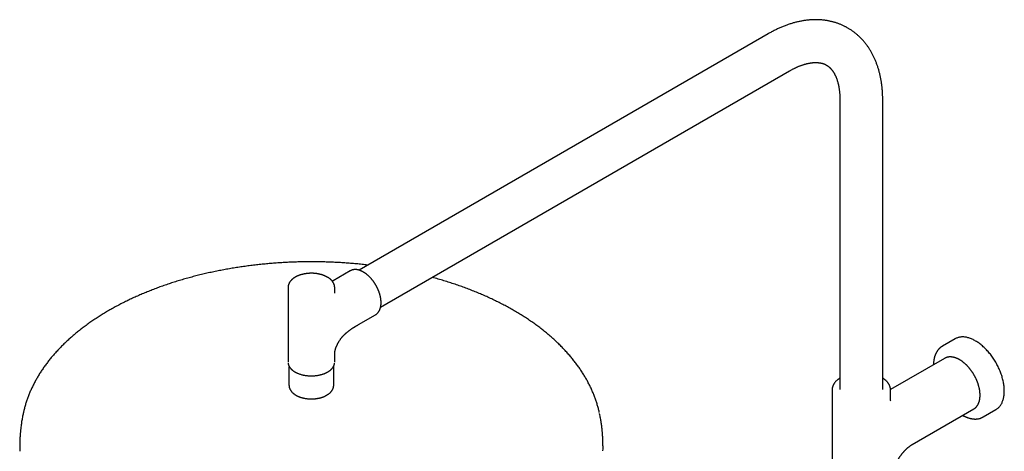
# Model space of a CAD drawing. Header units: millimetres. Extents: x 8 to 1761, y 12 to 2692.
# Tile 13 of 27: x 1163 to 1670, y 1074 to 1295. Entities that reach past the tile are written whole.
import ezdxf

# ---------------------------------------------------------------- set-up
doc = ezdxf.new("R2010")
doc.units = ezdxf.units.MM

msp = doc.modelspace()

# ---------------------------------------------------------------- linework, layer by layer
at = {"color": 7, "linetype": 'Continuous', "lineweight": 30}
for p, q in [((1548.18, 1288.23), (1337.86, 1166.81)), ((1348.86, 1147.76), (1559.18, 1269.17)), ((1585.11, 1254.2), (1585.11, 1105.59)), ((1607.11, 1105.59), (1607.11, 1254.2)), ((1333.28, 1166.48), (1324.44, 1161.37)), ((1333.31, 1166.49), (1333.28, 1166.48)), ((1301.27, 1157.87), (1301.27, 1119.58)), ((1325.27, 1156.35), (1325.27, 1157.87)), ((1337.44, 1138.86), (1346.28, 1143.96)), ((1644.3, 1131.54), (1637.78, 1127.78)), ((1637.79, 1127.78), (1637.78, 1127.78)), ((1301.27, 1119.58), (1301.27, 1119.57)), ((1325.27, 1119.58), (1325.27, 1123.47)), ((1638.93, 1121.51), (1611.11, 1105.45)), ((1638.94, 1121.52), (1638.93, 1121.51)), ((1301.77, 1116.88), (1301.77, 1107.74)), ((1324.77, 1107.74), (1324.77, 1116.88)), ((1581.11, 1105.41), (1581.11, 1105.39)), ((1581.11, 1105.39), (1581.11, 1105.41)), ((1581.11, 1105.39), (1581.11, 1053.56)), ((1611.11, 1105.39), (1611.11, 1105.41)), ((1611.11, 1105.4), (1611.11, 1105.39)), ((1611.11, 1100.96), (1611.11, 1105.39)), ((1319.47, 1101.77), (1319.49, 1101.78)), ((1319.53, 1101.79), (1319.49, 1101.78)), ((1322.94, 1103.88), (1322.92, 1103.86)), ((1622.22, 1077.22), (1653.93, 1095.53)), ((1653.93, 1095.53), (1654.11, 1095.64)), ((1658.78, 1091.4), (1665.3, 1095.16))]:
    msp.add_line(p, q, dxfattribs=at)
at = {"color": 7, "linetype": 'Continuous', "lineweight": 30, "flags": 128}
for points in [[(1665.3, 1095.16), (1665.57, 1095.33), (1665.87, 1095.53), (1666.16, 1095.75), (1666.44, 1095.98), (1666.71, 1096.23), (1666.97, 1096.5), (1667.21, 1096.78), (1667.45, 1097.07), (1667.68, 1097.38), (1667.89, 1097.7), (1668.09, 1098.04), (1668.29, 1098.39), (1668.46, 1098.75), (1668.63, 1099.13), (1668.79, 1099.52), (1668.93, 1099.92), (1669.06, 1100.33), (1669.18, 1100.76), (1669.28, 1101.19), (1669.37, 1101.64), (1669.45, 1102.1), (1669.52, 1102.57), (1669.57, 1103.04), (1669.61, 1103.53), (1669.63, 1104.02), (1669.65, 1104.52), (1669.65, 1105.04), (1669.63, 1105.55), (1669.61, 1106.08), (1669.57, 1106.61), (1669.52, 1107.15), (1669.45, 1107.69), (1669.37, 1108.24), (1669.28, 1108.79), (1669.18, 1109.35), (1669.06, 1109.91), (1668.93, 1110.47), (1668.79, 1111.03), (1668.63, 1111.6), (1668.46, 1112.17), (1668.29, 1112.74), (1668.09, 1113.31), (1667.89, 1113.88), (1667.68, 1114.45), (1667.45, 1115.02), (1667.21, 1115.59), (1666.97, 1116.16), (1666.71, 1116.72), (1666.44, 1117.28), (1666.16, 1117.84), (1665.87, 1118.39), (1665.57, 1118.94), (1665.26, 1119.48), (1664.94, 1120.02), (1664.61, 1120.55), (1664.28, 1121.08), (1663.93, 1121.6), (1663.58, 1122.11), (1663.22, 1122.61), (1662.85, 1123.11), (1662.48, 1123.6), (1662.1, 1124.07), (1661.71, 1124.54), (1661.31, 1125), (1660.91, 1125.45), (1660.51, 1125.89), (1660.1, 1126.31), (1659.68, 1126.73), (1659.26, 1127.13), (1658.84, 1127.52), (1658.41, 1127.9), (1657.98, 1128.26), (1657.55, 1128.62), (1657.11, 1128.95), (1656.67, 1129.28), (1656.23, 1129.59), (1655.79, 1129.89), (1655.35, 1130.17), (1654.91, 1130.43), (1654.47, 1130.69), (1654.03, 1130.92), (1653.58, 1131.14), (1653.14, 1131.35), (1652.71, 1131.54), (1652.27, 1131.71), (1651.83, 1131.87), (1651.4, 1132), (1650.97, 1132.13), (1650.55, 1132.24), (1650.13, 1132.33), (1649.71, 1132.4), (1649.3, 1132.45), (1648.89, 1132.49), (1648.48, 1132.52), (1648.09, 1132.52), (1647.7, 1132.51), (1647.31, 1132.48), (1646.93, 1132.44), (1646.56, 1132.37), (1646.2, 1132.29), (1645.84, 1132.2), (1645.49, 1132.09), (1645.15, 1131.96), (1644.82, 1131.81), (1644.5, 1131.65), (1644.3, 1131.54)], [(1325.27, 1119.53), (1325.27, 1119.54), (1325.27, 1119.58)], [(1163.27, 1075.28), (1163.27, 1075.09), (1163.28, 1073.86)], [(1463.25, 1073.99), (1463.27, 1075.09), (1463.26, 1075.28)]]:
    msp.add_lwpolyline(points, dxfattribs=at)
at = {"color": 7, "linetype": 'Continuous', "lineweight": 30}
for points, knots in [([(1607.11, 1254.2), (1607.11, 1254.48), (1607.11, 1255.07), (1607.09, 1255.96), (1607.06, 1256.88), (1607.01, 1257.79), (1606.96, 1258.69), (1606.89, 1259.59), (1606.81, 1260.48), (1606.71, 1261.36), (1606.6, 1262.24), (1606.48, 1263.11), (1606.35, 1263.98), (1606.2, 1264.83), (1606.04, 1265.68), (1605.86, 1266.52), (1605.68, 1267.36), (1605.48, 1268.18), (1605.26, 1269), (1605.04, 1269.81), (1604.8, 1270.6), (1604.55, 1271.39), (1604.28, 1272.17), (1604, 1272.94), (1603.71, 1273.7), (1603.41, 1274.45), (1603.1, 1275.18), (1602.77, 1275.91), (1602.43, 1276.63), (1602.08, 1277.33), (1601.72, 1278.02), (1601.34, 1278.7), (1600.96, 1279.37), (1600.56, 1280.03), (1600.15, 1280.67), (1599.73, 1281.31), (1599.3, 1281.93), (1598.85, 1282.53), (1598.4, 1283.13), (1597.94, 1283.71), (1597.46, 1284.28), (1596.98, 1284.84), (1596.48, 1285.38), (1595.97, 1285.91), (1595.46, 1286.43), (1594.93, 1286.93), (1594.39, 1287.42), (1593.85, 1287.9), (1593.29, 1288.36), (1592.73, 1288.81), (1592.15, 1289.25), (1591.57, 1289.67), (1590.98, 1290.08), (1590.37, 1290.47), (1589.76, 1290.85), (1589.14, 1291.22), (1588.52, 1291.57), (1587.88, 1291.91), (1587.23, 1292.23), (1586.58, 1292.54), (1585.92, 1292.84), (1585.25, 1293.11), (1584.57, 1293.38), (1583.88, 1293.63), (1583.19, 1293.86), (1582.49, 1294.08), (1581.78, 1294.28), (1581.06, 1294.47), (1580.34, 1294.64), (1579.61, 1294.8), (1578.87, 1294.94), (1578.12, 1295.07), (1577.37, 1295.18), (1576.61, 1295.27), (1575.85, 1295.34), (1575.08, 1295.4), (1574.3, 1295.45), (1573.51, 1295.47), (1572.72, 1295.48), (1571.93, 1295.48), (1571.12, 1295.45), (1570.32, 1295.41), (1569.5, 1295.35), (1568.69, 1295.28), (1567.86, 1295.19), (1567.04, 1295.07), (1566.21, 1294.95), (1565.37, 1294.8), (1564.53, 1294.64), (1563.69, 1294.46), (1562.84, 1294.26), (1561.99, 1294.04), (1561.14, 1293.81), (1560.29, 1293.56), (1559.43, 1293.29), (1558.57, 1293.01), (1557.72, 1292.71), (1556.86, 1292.39), (1556, 1292.05), (1555.13, 1291.7), (1554.27, 1291.33), (1553.41, 1290.94), (1552.55, 1290.54), (1551.69, 1290.12), (1550.83, 1289.68), (1549.98, 1289.23), (1549.12, 1288.76), (1548.52, 1288.43), (1548.21, 1288.24), (1548.18, 1288.23)], [0, 0, 0, 0, 0.00889, 0.018594, 0.0283, 0.038006, 0.047712, 0.057417, 0.067118, 0.076816, 0.086508, 0.096194, 0.105871, 0.115538, 0.125194, 0.134836, 0.144465, 0.154077, 0.163671, 0.173245, 0.182799, 0.19233, 0.201837, 0.211318, 0.220773, 0.2302, 0.239599, 0.248967, 0.258306, 0.267613, 0.276889, 0.286133, 0.295345, 0.304526, 0.313675, 0.322794, 0.331882, 0.34094, 0.34997, 0.358972, 0.367948, 0.376899, 0.385826, 0.394731, 0.403616, 0.412482, 0.421332, 0.430167, 0.43899, 0.447802, 0.456605, 0.465402, 0.474195, 0.482987, 0.491779, 0.500574, 0.509374, 0.518181, 0.526998, 0.535826, 0.544668, 0.553526, 0.562403, 0.571301, 0.580222, 0.589168, 0.598142, 0.607145, 0.61618, 0.625249, 0.634353, 0.643494, 0.652675, 0.661895, 0.671158, 0.680463, 0.689813, 0.699208, 0.708648, 0.718135, 0.727668, 0.737248, 0.746874, 0.756547, 0.766266, 0.77603, 0.785837, 0.795688, 0.805581, 0.815513, 0.825485, 0.835493, 0.845536, 0.855611, 0.865718, 0.875853, 0.886015, 0.896202, 0.906411, 0.91664, 0.926887, 0.93715, 0.947428, 0.957719, 0.968021, 0.978332, 0.988651, 0.998977, 1, 1, 1, 1]), ([(1559.18, 1269.17), (1559.25, 1269.21), (1559.51, 1269.36), (1559.94, 1269.61), (1560.49, 1269.9), (1561.04, 1270.19), (1561.58, 1270.46), (1562.12, 1270.72), (1562.65, 1270.97), (1563.18, 1271.21), (1563.7, 1271.43), (1564.22, 1271.64), (1564.73, 1271.84), (1565.24, 1272.03), (1565.74, 1272.21), (1566.23, 1272.37), (1566.72, 1272.52), (1567.2, 1272.66), (1567.68, 1272.79), (1568.15, 1272.91), (1568.61, 1273.01), (1569.06, 1273.11), (1569.51, 1273.19), (1569.95, 1273.27), (1570.39, 1273.33), (1570.81, 1273.38), (1571.23, 1273.42), (1571.65, 1273.45), (1572.05, 1273.47), (1572.45, 1273.48), (1572.84, 1273.48), (1573.22, 1273.47), (1573.6, 1273.45), (1573.97, 1273.42), (1574.34, 1273.38), (1574.7, 1273.33), (1575.05, 1273.27), (1575.4, 1273.2), (1575.75, 1273.12), (1576.09, 1273.03), (1576.43, 1272.92), (1576.77, 1272.81), (1577.11, 1272.67), (1577.45, 1272.53), (1577.78, 1272.36), (1578.12, 1272.18), (1578.45, 1271.99), (1578.77, 1271.78), (1579.09, 1271.55), (1579.39, 1271.31), (1579.69, 1271.06), (1579.98, 1270.79), (1580.25, 1270.52), (1580.51, 1270.24), (1580.77, 1269.95), (1581.02, 1269.64), (1581.25, 1269.33), (1581.49, 1269.01), (1581.71, 1268.67), (1581.93, 1268.32), (1582.14, 1267.96), (1582.35, 1267.59), (1582.55, 1267.21), (1582.74, 1266.81), (1582.93, 1266.4), (1583.11, 1265.98), (1583.28, 1265.54), (1583.45, 1265.09), (1583.61, 1264.63), (1583.76, 1264.16), (1583.91, 1263.67), (1584.05, 1263.17), (1584.18, 1262.65), (1584.3, 1262.13), (1584.42, 1261.59), (1584.53, 1261.03), (1584.63, 1260.47), (1584.72, 1259.89), (1584.8, 1259.3), (1584.87, 1258.7), (1584.93, 1258.09), (1584.99, 1257.46), (1585.03, 1256.82), (1585.07, 1256.17), (1585.09, 1255.51), (1585.11, 1254.86), (1585.11, 1254.41), (1585.11, 1254.2)], [0, 0, 0, 0, 0.003972, 0.014475, 0.024971, 0.035462, 0.045947, 0.056428, 0.066905, 0.077381, 0.087855, 0.098331, 0.108808, 0.11929, 0.129777, 0.140273, 0.15078, 0.161301, 0.171839, 0.182399, 0.192985, 0.2036, 0.214251, 0.224943, 0.235683, 0.246477, 0.257335, 0.268264, 0.279276, 0.29038, 0.30159, 0.31292, 0.324386, 0.336005, 0.347798, 0.359787, 0.371998, 0.384458, 0.397199, 0.410254, 0.423659, 0.437447, 0.451648, 0.466275, 0.48132, 0.496731, 0.512408, 0.528179, 0.543828, 0.559207, 0.574224, 0.588838, 0.603049, 0.61688, 0.630363, 0.643534, 0.65643, 0.669083, 0.681523, 0.693777, 0.705868, 0.717818, 0.729643, 0.741362, 0.752987, 0.764532, 0.776008, 0.787424, 0.79879, 0.810113, 0.8214, 0.832657, 0.84389, 0.855105, 0.866304, 0.877493, 0.888675, 0.899852, 0.911028, 0.922206, 0.933387, 0.944572, 0.955764, 0.966964, 0.978174, 0.989395, 1, 1, 1, 1]), ([(1313.27, 1171.12), (1312.74, 1171.12), (1311.99, 1171.11), (1310.89, 1171.11), (1309.93, 1171.1), (1308.79, 1171.08), (1307.59, 1171.05), (1306.32, 1171.02), (1305.02, 1170.98), (1303.68, 1170.94), (1302.31, 1170.88), (1300.93, 1170.82), (1299.53, 1170.74), (1298.11, 1170.66), (1296.68, 1170.57), (1295.24, 1170.48), (1293.8, 1170.37), (1292.35, 1170.25), (1290.89, 1170.12), (1289.43, 1169.99), (1287.97, 1169.85), (1286.51, 1169.69), (1285.04, 1169.53), (1283.57, 1169.36), (1282.1, 1169.18), (1280.63, 1168.99), (1279.17, 1168.79), (1277.7, 1168.58), (1276.23, 1168.37), (1274.77, 1168.14), (1273.3, 1167.91), (1271.84, 1167.66), (1270.38, 1167.41), (1268.93, 1167.15), (1267.47, 1166.88), (1266.02, 1166.59), (1264.58, 1166.31), (1263.13, 1166.01), (1261.69, 1165.7), (1260.26, 1165.38), (1258.83, 1165.06), (1257.4, 1164.72), (1255.98, 1164.38), (1254.57, 1164.03), (1253.16, 1163.67), (1251.75, 1163.3), (1250.35, 1162.92), (1248.96, 1162.53), (1247.57, 1162.13), (1246.19, 1161.73), (1244.82, 1161.31), (1243.45, 1160.89), (1242.09, 1160.46), (1240.73, 1160.02), (1239.38, 1159.57), (1238.04, 1159.12), (1236.71, 1158.65), (1235.38, 1158.18), (1234.07, 1157.7), (1232.76, 1157.21), (1231.46, 1156.71), (1230.16, 1156.2), (1228.88, 1155.68), (1227.6, 1155.16), (1226.33, 1154.63), (1225.08, 1154.09), (1223.83, 1153.54), (1222.59, 1152.99), (1221.35, 1152.42), (1220.13, 1151.85), (1218.92, 1151.27), (1217.72, 1150.69), (1216.53, 1150.09), (1215.34, 1149.49), (1214.17, 1148.88), (1213.01, 1148.26), (1211.86, 1147.63), (1210.72, 1147), (1209.59, 1146.36), (1208.47, 1145.71), (1207.36, 1145.06), (1206.26, 1144.4), (1205.18, 1143.73), (1204.1, 1143.05), (1203.04, 1142.37), (1201.99, 1141.68), (1200.95, 1140.98), (1199.92, 1140.27), (1198.91, 1139.56), (1197.9, 1138.84), (1196.91, 1138.12), (1195.94, 1137.39), (1194.97, 1136.65), (1194.02, 1135.9), (1193.08, 1135.15), (1192.15, 1134.4), (1191.24, 1133.63), (1190.34, 1132.86), (1189.45, 1132.09), (1188.57, 1131.3), (1187.71, 1130.52), (1186.87, 1129.72), (1186.03, 1128.92), (1185.22, 1128.12), (1184.41, 1127.31), (1183.62, 1126.49), (1182.84, 1125.67), (1182.08, 1124.84), (1181.33, 1124.01), (1180.6, 1123.17), (1179.88, 1122.33), (1179.18, 1121.48), (1178.49, 1120.63), (1177.82, 1119.77), (1177.16, 1118.91), (1176.51, 1118.05), (1175.88, 1117.18), (1175.27, 1116.3), (1174.67, 1115.42), (1174.09, 1114.54), (1173.52, 1113.66), (1172.97, 1112.77), (1172.44, 1111.87), (1171.92, 1110.97), (1171.41, 1110.07), (1170.93, 1109.17), (1170.45, 1108.26), (1170, 1107.35), (1169.56, 1106.44), (1169.13, 1105.52), (1168.73, 1104.6), (1168.33, 1103.68), (1167.96, 1102.75), (1167.6, 1101.83), (1167.26, 1100.9), (1166.93, 1099.96), (1166.62, 1099.03), (1166.32, 1098.09), (1166.05, 1097.16), (1165.78, 1096.22), (1165.54, 1095.27), (1165.34, 1094.46), (1165.23, 1093.97), (1165.19, 1093.78)], [0, 0, 0, 0, 0.007428, 0.010505, 0.015605, 0.020914, 0.026618, 0.03258, 0.038741, 0.045059, 0.051501, 0.058043, 0.064668, 0.071362, 0.078115, 0.084918, 0.091764, 0.098648, 0.105565, 0.112511, 0.119483, 0.126479, 0.133496, 0.140531, 0.147585, 0.154653, 0.161737, 0.168834, 0.175943, 0.183063, 0.190194, 0.197335, 0.204484, 0.211643, 0.21881, 0.225984, 0.233165, 0.240353, 0.247547, 0.254748, 0.261954, 0.269166, 0.276383, 0.283604, 0.290831, 0.298062, 0.305298, 0.312537, 0.319781, 0.327029, 0.33428, 0.341535, 0.348793, 0.356055, 0.36332, 0.370588, 0.377859, 0.385134, 0.392411, 0.399691, 0.406973, 0.414258, 0.421546, 0.428836, 0.436129, 0.443424, 0.450721, 0.45802, 0.465322, 0.472626, 0.479931, 0.487239, 0.494548, 0.501859, 0.509172, 0.516487, 0.523803, 0.531121, 0.53844, 0.54576, 0.553082, 0.560405, 0.567728, 0.575053, 0.582379, 0.589705, 0.597032, 0.60436, 0.611688, 0.619016, 0.626344, 0.633672, 0.641, 0.648327, 0.655654, 0.66298, 0.670306, 0.67763, 0.684953, 0.692275, 0.699595, 0.706913, 0.71423, 0.721543, 0.728855, 0.736163, 0.743469, 0.750772, 0.758071, 0.765366, 0.772658, 0.779945, 0.787228, 0.794507, 0.80178, 0.809049, 0.816312, 0.82357, 0.830822, 0.838069, 0.845309, 0.852543, 0.859771, 0.866993, 0.874208, 0.881416, 0.888618, 0.895813, 0.903001, 0.910183, 0.917357, 0.924526, 0.931688, 0.938843, 0.945992, 0.953135, 0.960273, 0.967404, 0.974531, 0.981652, 0.988769, 0.995882, 1, 1, 1, 1]), ([(1342.39, 1169.43), (1342.35, 1169.43), (1341.82, 1169.49), (1340.8, 1169.61), (1339.33, 1169.77), (1337.87, 1169.92), (1336.39, 1170.06), (1334.92, 1170.19), (1333.45, 1170.31), (1331.97, 1170.43), (1330.49, 1170.53), (1329.02, 1170.63), (1327.54, 1170.72), (1326.07, 1170.79), (1324.6, 1170.86), (1323.13, 1170.93), (1321.67, 1170.98), (1320.23, 1171.02), (1318.82, 1171.06), (1317.49, 1171.08), (1316.33, 1171.1), (1315.31, 1171.11), (1314.32, 1171.12), (1313.63, 1171.12), (1313.27, 1171.12)], [0, 0, 0, 0, 0.004332, 0.055246, 0.106142, 0.15702, 0.207877, 0.258708, 0.30951, 0.360276, 0.410999, 0.461667, 0.512264, 0.562767, 0.613139, 0.663323, 0.713216, 0.762624, 0.811125, 0.857591, 0.899297, 0.929289, 0.962716, 1, 1, 1, 1]), ([(1313.27, 1165.22), (1313.11, 1165.22), (1312.9, 1165.22), (1312.58, 1165.21), (1312.31, 1165.2), (1311.98, 1165.18), (1311.64, 1165.16), (1311.29, 1165.13), (1310.93, 1165.09), (1310.56, 1165.04), (1310.18, 1164.98), (1309.81, 1164.92), (1309.43, 1164.85), (1309.05, 1164.77), (1308.67, 1164.68), (1308.3, 1164.58), (1307.93, 1164.48), (1307.57, 1164.36), (1307.21, 1164.24), (1306.85, 1164.11), (1306.5, 1163.97), (1306.16, 1163.83), (1305.83, 1163.67), (1305.5, 1163.51), (1305.19, 1163.35), (1304.88, 1163.17), (1304.58, 1162.99), (1304.29, 1162.8), (1304.02, 1162.6), (1303.75, 1162.4), (1303.49, 1162.19), (1303.25, 1161.97), (1303.02, 1161.75), (1302.8, 1161.52), (1302.6, 1161.28), (1302.4, 1161.04), (1302.23, 1160.8), (1302.06, 1160.55), (1301.91, 1160.3), (1301.78, 1160.04), (1301.66, 1159.78), (1301.56, 1159.51), (1301.47, 1159.24), (1301.39, 1158.97), (1301.34, 1158.7), (1301.3, 1158.43), (1301.27, 1158.15), (1301.27, 1157.97), (1301.27, 1157.88)], [0, 0, 0, 0, 0.024988, 0.035058, 0.05178, 0.069133, 0.087742, 0.107159, 0.127202, 0.147729, 0.168638, 0.189854, 0.211321, 0.232995, 0.254844, 0.276841, 0.298966, 0.321201, 0.343534, 0.365953, 0.388448, 0.411011, 0.433636, 0.456316, 0.479046, 0.501819, 0.524631, 0.547475, 0.570343, 0.593229, 0.616124, 0.63902, 0.661906, 0.684775, 0.707614, 0.730416, 0.753169, 0.775868, 0.798506, 0.821082, 0.843597, 0.866057, 0.888473, 0.910858, 0.933234, 0.955623, 0.978052, 1, 1, 1, 1]), ([(1325.27, 1157.87), (1325.27, 1157.88), (1325.27, 1157.97), (1325.26, 1158.16), (1325.24, 1158.44), (1325.19, 1158.72), (1325.13, 1159), (1325.05, 1159.28), (1324.96, 1159.56), (1324.85, 1159.84), (1324.71, 1160.12), (1324.56, 1160.4), (1324.39, 1160.67), (1324.21, 1160.94), (1324.01, 1161.2), (1323.8, 1161.44), (1323.59, 1161.67), (1323.36, 1161.9), (1323.12, 1162.12), (1322.86, 1162.33), (1322.6, 1162.54), (1322.32, 1162.74), (1322.04, 1162.93), (1321.74, 1163.12), (1321.43, 1163.3), (1321.11, 1163.47), (1320.78, 1163.64), (1320.44, 1163.8), (1320.1, 1163.95), (1319.74, 1164.09), (1319.38, 1164.22), (1319.01, 1164.35), (1318.64, 1164.47), (1318.26, 1164.58), (1317.87, 1164.68), (1317.48, 1164.77), (1317.08, 1164.85), (1316.68, 1164.93), (1316.28, 1165), (1315.88, 1165.05), (1315.47, 1165.1), (1315.07, 1165.14), (1314.69, 1165.18), (1314.33, 1165.2), (1314.02, 1165.21), (1313.73, 1165.22), (1313.48, 1165.22), (1313.32, 1165.22), (1313.27, 1165.22)], [0, 0, 0, 0, 0.000338, 0.022933, 0.045658, 0.06854, 0.091609, 0.114896, 0.138426, 0.162219, 0.186291, 0.21065, 0.235298, 0.260227, 0.285425, 0.308153, 0.330972, 0.353864, 0.376817, 0.399814, 0.422844, 0.445895, 0.468957, 0.492022, 0.515081, 0.538128, 0.561159, 0.584171, 0.607161, 0.630127, 0.653067, 0.675979, 0.698861, 0.72171, 0.744523, 0.767296, 0.79002, 0.812684, 0.83527, 0.857746, 0.880054, 0.902078, 0.923547, 0.943644, 0.960131, 0.97401, 0.991084, 1, 1, 1, 1]), ([(1346.47, 1159.08), (1346.38, 1159.22), (1346.27, 1159.41), (1346.1, 1159.7), (1345.95, 1159.94), (1345.76, 1160.22), (1345.56, 1160.51), (1345.35, 1160.82), (1345.13, 1161.13), (1344.89, 1161.44), (1344.65, 1161.75), (1344.4, 1162.06), (1344.14, 1162.36), (1343.88, 1162.67), (1343.6, 1162.96), (1343.33, 1163.25), (1343.04, 1163.54), (1342.75, 1163.81), (1342.46, 1164.08), (1342.17, 1164.34), (1341.87, 1164.59), (1341.56, 1164.83), (1341.26, 1165.06), (1340.95, 1165.28), (1340.64, 1165.49), (1340.33, 1165.69), (1340.01, 1165.87), (1339.7, 1166.05), (1339.38, 1166.21), (1339.07, 1166.36), (1338.75, 1166.5), (1338.44, 1166.62), (1338.13, 1166.73), (1337.82, 1166.83), (1337.5, 1166.91), (1337.2, 1166.99), (1336.89, 1167.04), (1336.59, 1167.09), (1336.29, 1167.11), (1335.99, 1167.13), (1335.7, 1167.13), (1335.41, 1167.12), (1335.12, 1167.09), (1334.84, 1167.05), (1334.56, 1166.99), (1334.3, 1166.92), (1334.03, 1166.83), (1333.77, 1166.73), (1333.53, 1166.61), (1333.38, 1166.53), (1333.31, 1166.49)], [0, 0, 0, 0, 0.024022, 0.033638, 0.049616, 0.066188, 0.083954, 0.102486, 0.121615, 0.141202, 0.16115, 0.181389, 0.201863, 0.222531, 0.24336, 0.264326, 0.285407, 0.306587, 0.327853, 0.349193, 0.370598, 0.39206, 0.413573, 0.435131, 0.45673, 0.478365, 0.500033, 0.521731, 0.543455, 0.565204, 0.586973, 0.608761, 0.630565, 0.652382, 0.67421, 0.696047, 0.717889, 0.739736, 0.761585, 0.783435, 0.805287, 0.827142, 0.849003, 0.870876, 0.892768, 0.91469, 0.936654, 0.958677, 0.980775, 1, 1, 1, 1]), ([(1324.44, 1161.37), (1324.35, 1161.32), (1324.21, 1161.24), (1324.08, 1161.16), (1324.04, 1161.15)], [0, 0, 0, 0, 0.742978, 1, 1, 1, 1]), ([(1461.34, 1093.78), (1461.34, 1093.81), (1461.26, 1094.16), (1461.1, 1094.82), (1460.87, 1095.78), (1460.61, 1096.73), (1460.33, 1097.68), (1460.04, 1098.63), (1459.73, 1099.58), (1459.41, 1100.53), (1459.07, 1101.47), (1458.71, 1102.42), (1458.33, 1103.36), (1457.94, 1104.3), (1457.53, 1105.24), (1457.1, 1106.18), (1456.65, 1107.11), (1456.19, 1108.04), (1455.71, 1108.97), (1455.22, 1109.9), (1454.7, 1110.82), (1454.17, 1111.74), (1453.62, 1112.66), (1453.06, 1113.57), (1452.48, 1114.48), (1451.88, 1115.39), (1451.27, 1116.29), (1450.64, 1117.19), (1449.99, 1118.09), (1449.32, 1118.98), (1448.64, 1119.87), (1447.95, 1120.75), (1447.23, 1121.63), (1446.5, 1122.5), (1445.76, 1123.37), (1445, 1124.24), (1444.22, 1125.1), (1443.43, 1125.95), (1442.62, 1126.8), (1441.79, 1127.64), (1440.95, 1128.48), (1440.1, 1129.31), (1439.23, 1130.14), (1438.34, 1130.96), (1437.44, 1131.77), (1436.52, 1132.58), (1435.59, 1133.38), (1434.65, 1134.18), (1433.69, 1134.96), (1432.71, 1135.75), (1431.73, 1136.52), (1430.72, 1137.29), (1429.71, 1138.05), (1428.68, 1138.81), (1427.63, 1139.56), (1426.58, 1140.3), (1425.51, 1141.03), (1424.42, 1141.76), (1423.32, 1142.48), (1422.21, 1143.19), (1421.09, 1143.89), (1419.96, 1144.59), (1418.81, 1145.28), (1417.65, 1145.96), (1416.47, 1146.63), (1415.29, 1147.3), (1414.09, 1147.95), (1412.88, 1148.6), (1411.66, 1149.24), (1410.43, 1149.88), (1409.19, 1150.5), (1407.93, 1151.12), (1406.67, 1151.73), (1405.39, 1152.33), (1404.1, 1152.92), (1402.8, 1153.5), (1401.49, 1154.07), (1400.18, 1154.64), (1398.85, 1155.2), (1397.51, 1155.75), (1396.16, 1156.28), (1394.8, 1156.82), (1393.43, 1157.34), (1392.05, 1157.85), (1390.66, 1158.35), (1389.26, 1158.85), (1387.85, 1159.33), (1386.44, 1159.81), (1385.01, 1160.28), (1383.58, 1160.74), (1382.14, 1161.19), (1380.69, 1161.63), (1379.23, 1162.06), (1377.76, 1162.48), (1376.5, 1162.83), (1375.73, 1163.04), (1375.46, 1163.11)], [0, 0, 0, 0, 0.000931, 0.011223, 0.021529, 0.03185, 0.042187, 0.05254, 0.062909, 0.073294, 0.083697, 0.094117, 0.104554, 0.11501, 0.125482, 0.135973, 0.146482, 0.157008, 0.167552, 0.178114, 0.188693, 0.19929, 0.209903, 0.220533, 0.23118, 0.241842, 0.25252, 0.263213, 0.273922, 0.284644, 0.29538, 0.30613, 0.316892, 0.327667, 0.338453, 0.349251, 0.36006, 0.370879, 0.381707, 0.392545, 0.403392, 0.414246, 0.425109, 0.435978, 0.446855, 0.457738, 0.468626, 0.47952, 0.49042, 0.501324, 0.512232, 0.523144, 0.53406, 0.544979, 0.555901, 0.566826, 0.577754, 0.588684, 0.599615, 0.610549, 0.621484, 0.632421, 0.643359, 0.654298, 0.665239, 0.67618, 0.687122, 0.698064, 0.709008, 0.719952, 0.730896, 0.741841, 0.752787, 0.763733, 0.77468, 0.785627, 0.796576, 0.807524, 0.818474, 0.829424, 0.840376, 0.851328, 0.862282, 0.873237, 0.884193, 0.895151, 0.90611, 0.917072, 0.928036, 0.939002, 0.94997, 0.960942, 0.971917, 0.982895, 0.993877, 1, 1, 1, 1]), ([(1325.42, 1154.95), (1325.42, 1154.95), (1325.42, 1154.94), (1325.42, 1154.96), (1325.41, 1154.99), (1325.4, 1155.03), (1325.39, 1155.07), (1325.38, 1155.1), (1325.37, 1155.13), (1325.37, 1155.17), (1325.36, 1155.21), (1325.35, 1155.27), (1325.34, 1155.33), (1325.33, 1155.38), (1325.32, 1155.42), (1325.32, 1155.46), (1325.31, 1155.51), (1325.3, 1155.57), (1325.3, 1155.66), (1325.29, 1155.76), (1325.28, 1155.88), (1325.27, 1156.02), (1325.27, 1156.18), (1325.27, 1156.29), (1325.27, 1156.36)], [0, 0, 0, 0, 0.019176, 0.078069, 0.14183, 0.208093, 0.242809, 0.272412, 0.301725, 0.331505, 0.365925, 0.406749, 0.451272, 0.488124, 0.511117, 0.531083, 0.558297, 0.593845, 0.637943, 0.690874, 0.753013, 0.824835, 0.90693, 1, 1, 1, 1]), ([(1346.29, 1143.96), (1346.29, 1143.96), (1346.37, 1144.01), (1346.53, 1144.11), (1346.76, 1144.27), (1346.98, 1144.45), (1347.19, 1144.64), (1347.4, 1144.85), (1347.59, 1145.07), (1347.78, 1145.31), (1347.96, 1145.57), (1348.12, 1145.84), (1348.28, 1146.12), (1348.41, 1146.41), (1348.54, 1146.7), (1348.64, 1146.99), (1348.74, 1147.29), (1348.83, 1147.6), (1348.9, 1147.91), (1348.97, 1148.24), (1349.02, 1148.57), (1349.06, 1148.91), (1349.09, 1149.26), (1349.11, 1149.61), (1349.12, 1149.97), (1349.12, 1150.34), (1349.11, 1150.71), (1349.09, 1151.09), (1349.05, 1151.47), (1349.01, 1151.85), (1348.95, 1152.24), (1348.89, 1152.63), (1348.81, 1153.03), (1348.73, 1153.42), (1348.63, 1153.82), (1348.53, 1154.22), (1348.41, 1154.62), (1348.28, 1155.02), (1348.15, 1155.42), (1348.01, 1155.82), (1347.85, 1156.22), (1347.69, 1156.61), (1347.53, 1157), (1347.35, 1157.38), (1347.18, 1157.75), (1347.01, 1158.08), (1346.86, 1158.37), (1346.71, 1158.64), (1346.59, 1158.87), (1346.5, 1159.02), (1346.47, 1159.08)], [0, 0, 0, 0, 0.000027, 0.022289, 0.044682, 0.067222, 0.089926, 0.11281, 0.135884, 0.159154, 0.182625, 0.206292, 0.23015, 0.254187, 0.275858, 0.297575, 0.31933, 0.341114, 0.362923, 0.38475, 0.406589, 0.428437, 0.450288, 0.47214, 0.493988, 0.515831, 0.537666, 0.559492, 0.581307, 0.60311, 0.624901, 0.646677, 0.668438, 0.690182, 0.711907, 0.733611, 0.755289, 0.776937, 0.798548, 0.82011, 0.841605, 0.863004, 0.884254, 0.905249, 0.925748, 0.945041, 0.96112, 0.974253, 0.989964, 1, 1, 1, 1]), ([(1325.27, 1123.47), (1325.27, 1123.51), (1325.27, 1123.6), (1325.27, 1123.72), (1325.27, 1123.82), (1325.28, 1123.9), (1325.28, 1123.97), (1325.28, 1124.05), (1325.29, 1124.15), (1325.3, 1124.28), (1325.31, 1124.39), (1325.31, 1124.44), (1325.32, 1124.49), (1325.33, 1124.55), (1325.34, 1124.63), (1325.35, 1124.73), (1325.36, 1124.81), (1325.37, 1124.91), (1325.39, 1125), (1325.41, 1125.13), (1325.44, 1125.29), (1325.48, 1125.48), (1325.52, 1125.66), (1325.56, 1125.82), (1325.6, 1125.98), (1325.65, 1126.15), (1325.7, 1126.33), (1325.76, 1126.54), (1325.84, 1126.77), (1325.92, 1127.01), (1326.02, 1127.27), (1326.12, 1127.54), (1326.25, 1127.85), (1326.4, 1128.18), (1326.55, 1128.51), (1326.71, 1128.83), (1326.86, 1129.13), (1327.01, 1129.42), (1327.18, 1129.72), (1327.37, 1130.05), (1327.61, 1130.44), (1327.88, 1130.86), (1328.17, 1131.28), (1328.47, 1131.69), (1328.74, 1132.04), (1328.99, 1132.33), (1329.19, 1132.57), (1329.36, 1132.76), (1329.5, 1132.91), (1329.62, 1133.04), (1329.75, 1133.19), (1329.94, 1133.38), (1330.16, 1133.6), (1330.41, 1133.84), (1330.63, 1134.05), (1330.84, 1134.24), (1331.01, 1134.39), (1331.15, 1134.51), (1331.25, 1134.6), (1331.34, 1134.68), (1331.43, 1134.75), (1331.53, 1134.83), (1331.66, 1134.95), (1331.85, 1135.1), (1332.07, 1135.28), (1332.33, 1135.48), (1332.6, 1135.69), (1332.9, 1135.91), (1333.22, 1136.15), (1333.58, 1136.41), (1333.95, 1136.67), (1334.31, 1136.92), (1334.65, 1137.14), (1334.95, 1137.34), (1335.2, 1137.5), (1335.39, 1137.62), (1335.54, 1137.71), (1335.65, 1137.78), (1335.75, 1137.84), (1335.84, 1137.9), (1335.96, 1137.98), (1336.12, 1138.07), (1336.31, 1138.19), (1336.53, 1138.32), (1336.8, 1138.48), (1337.11, 1138.66), (1337.33, 1138.79), (1337.44, 1138.86)], [0, 0, 0, 0, 0.009672, 0.017395, 0.023451, 0.028765, 0.033439, 0.038187, 0.043794, 0.053837, 0.063571, 0.068433, 0.072642, 0.076136, 0.079862, 0.083853, 0.089202, 0.094469, 0.100387, 0.105954, 0.118796, 0.129009, 0.139208, 0.148214, 0.15683, 0.165111, 0.174337, 0.185031, 0.197379, 0.210037, 0.221254, 0.234711, 0.249357, 0.265239, 0.28208, 0.295901, 0.310226, 0.324734, 0.337702, 0.354065, 0.372216, 0.394389, 0.416375, 0.437339, 0.458152, 0.47277, 0.486612, 0.499497, 0.506576, 0.513748, 0.522647, 0.533405, 0.550024, 0.565446, 0.579657, 0.592664, 0.60393, 0.611675, 0.617911, 0.622792, 0.628057, 0.634174, 0.641152, 0.653734, 0.667858, 0.683539, 0.700328, 0.718712, 0.73877, 0.760599, 0.784276, 0.80701, 0.827629, 0.846005, 0.862012, 0.872351, 0.881262, 0.888708, 0.893508, 0.898788, 0.906788, 0.9163, 0.928108, 0.942285, 0.958919, 0.978116, 1, 1, 1, 1]), ([(1637.79, 1127.78), (1637.69, 1127.72), (1637.49, 1127.6), (1637.19, 1127.4), (1636.91, 1127.19), (1636.63, 1126.96), (1636.35, 1126.71), (1636.09, 1126.45), (1635.84, 1126.18), (1635.6, 1125.89), (1635.36, 1125.59), (1635.14, 1125.27), (1634.93, 1124.93), (1634.72, 1124.59), (1634.53, 1124.22), (1634.35, 1123.85), (1634.19, 1123.46), (1634.03, 1123.06), (1633.89, 1122.64), (1633.76, 1122.21), (1633.64, 1121.77), (1633.55, 1121.34), (1633.46, 1120.89), (1633.39, 1120.45), (1633.33, 1120.01), (1633.28, 1119.57), (1633.24, 1119.12), (1633.22, 1118.67), (1633.2, 1118.37), (1633.2, 1118.21), (1633.2, 1118.2)], [0, 0, 0, 0, 0.035241, 0.071151, 0.107207, 0.143424, 0.17982, 0.216406, 0.253195, 0.290194, 0.327408, 0.364838, 0.402482, 0.440334, 0.478386, 0.516628, 0.555047, 0.593628, 0.632357, 0.671219, 0.710198, 0.74928, 0.784401, 0.823533, 0.858685, 0.893849, 0.929016, 0.964184, 0.999351, 1, 1, 1, 1]), ([(1654.11, 1112.95), (1654.02, 1113.11), (1653.9, 1113.32), (1653.71, 1113.62), (1653.55, 1113.88), (1653.36, 1114.18), (1653.15, 1114.5), (1652.92, 1114.83), (1652.68, 1115.16), (1652.43, 1115.5), (1652.17, 1115.84), (1651.91, 1116.18), (1651.63, 1116.51), (1651.35, 1116.84), (1651.06, 1117.17), (1650.76, 1117.49), (1650.46, 1117.8), (1650.16, 1118.11), (1649.85, 1118.4), (1649.53, 1118.69), (1649.21, 1118.98), (1648.89, 1119.25), (1648.56, 1119.51), (1648.24, 1119.76), (1647.9, 1120), (1647.57, 1120.24), (1647.24, 1120.46), (1646.9, 1120.66), (1646.56, 1120.86), (1646.22, 1121.05), (1645.89, 1121.22), (1645.55, 1121.38), (1645.21, 1121.53), (1644.87, 1121.66), (1644.53, 1121.78), (1644.2, 1121.89), (1643.86, 1121.98), (1643.53, 1122.06), (1643.2, 1122.13), (1642.88, 1122.18), (1642.55, 1122.22), (1642.23, 1122.25), (1641.91, 1122.26), (1641.6, 1122.25), (1641.29, 1122.24), (1640.99, 1122.2), (1640.69, 1122.16), (1640.39, 1122.09), (1640.1, 1122.02), (1639.82, 1121.92), (1639.54, 1121.82), (1639.27, 1121.69), (1639.07, 1121.59), (1638.97, 1121.53), (1638.94, 1121.52)], [0, 0, 0, 0, 0.022355, 0.031287, 0.046131, 0.061526, 0.07803, 0.095247, 0.113019, 0.131218, 0.149755, 0.168563, 0.187592, 0.206802, 0.226165, 0.245655, 0.265254, 0.284946, 0.30472, 0.324563, 0.344468, 0.364426, 0.384433, 0.404482, 0.424569, 0.44469, 0.464842, 0.485022, 0.505228, 0.525456, 0.545706, 0.565975, 0.586261, 0.606562, 0.626877, 0.647203, 0.66754, 0.687885, 0.708238, 0.728596, 0.748959, 0.769325, 0.789696, 0.810072, 0.830454, 0.850845, 0.87125, 0.891676, 0.912129, 0.93262, 0.95316, 0.973762, 0.99444, 1, 1, 1, 1]), ([(1301.31, 1119), (1301.32, 1118.95), (1301.33, 1118.8), (1301.39, 1118.56), (1301.46, 1118.29), (1301.54, 1118.06), (1301.61, 1117.89), (1301.67, 1117.75), (1301.72, 1117.64), (1301.77, 1117.55), (1301.81, 1117.47), (1301.86, 1117.37), (1301.94, 1117.23), (1302.06, 1117.03), (1302.21, 1116.82), (1302.37, 1116.6), (1302.56, 1116.38), (1302.77, 1116.14), (1303.01, 1115.89), (1303.3, 1115.63), (1303.6, 1115.38), (1303.93, 1115.13), (1304.21, 1114.94), (1304.4, 1114.81), (1304.5, 1114.75), (1304.57, 1114.71), (1304.61, 1114.68), (1304.66, 1114.65), (1304.75, 1114.6), (1304.89, 1114.52), (1305.06, 1114.42), (1305.28, 1114.3), (1305.54, 1114.17), (1305.85, 1114.02), (1306.21, 1113.86), (1306.7, 1113.66), (1307.31, 1113.44), (1308.04, 1113.22), (1308.76, 1113.03), (1309.47, 1112.88), (1310.14, 1112.76), (1310.83, 1112.67), (1311.53, 1112.59), (1312.23, 1112.55), (1312.94, 1112.52), (1313.65, 1112.52), (1314.36, 1112.55), (1315.06, 1112.6), (1315.75, 1112.67), (1316.42, 1112.77), (1317.06, 1112.88), (1317.65, 1113.01), (1318.2, 1113.14), (1318.72, 1113.29), (1319.18, 1113.43), (1319.59, 1113.57), (1319.95, 1113.71), (1320.29, 1113.85), (1320.59, 1113.98), (1320.83, 1114.09), (1321.02, 1114.18), (1321.15, 1114.25), (1321.27, 1114.31), (1321.39, 1114.37), (1321.53, 1114.45), (1321.71, 1114.55), (1321.91, 1114.67), (1322.15, 1114.82), (1322.39, 1114.98), (1322.64, 1115.16), (1322.88, 1115.34), (1323.11, 1115.52), (1323.34, 1115.73), (1323.57, 1115.94), (1323.8, 1116.18), (1324, 1116.41), (1324.19, 1116.64), (1324.33, 1116.84), (1324.45, 1117), (1324.53, 1117.13), (1324.59, 1117.23), (1324.66, 1117.35), (1324.73, 1117.49), (1324.82, 1117.67), (1324.92, 1117.88), (1325.03, 1118.16), (1325.13, 1118.49), (1325.2, 1118.79), (1325.22, 1118.96), (1325.22, 1119.01)], [0, 0, 0, 0, 0.00681, 0.021206, 0.033949, 0.045038, 0.052576, 0.0591, 0.064609, 0.069103, 0.072585, 0.075626, 0.084064, 0.094291, 0.104935, 0.116648, 0.128229, 0.13958, 0.15462, 0.169261, 0.18399, 0.199004, 0.214211, 0.219722, 0.223734, 0.22625, 0.227493, 0.228891, 0.232824, 0.238331, 0.24513, 0.253391, 0.263113, 0.274296, 0.286938, 0.30104, 0.324307, 0.34758, 0.370859, 0.390707, 0.41056, 0.430419, 0.450285, 0.470158, 0.49004, 0.50993, 0.529829, 0.549738, 0.569655, 0.589088, 0.60767, 0.6254, 0.642279, 0.658306, 0.673482, 0.686356, 0.698547, 0.710054, 0.720871, 0.730521, 0.736035, 0.740914, 0.745156, 0.749198, 0.754607, 0.761522, 0.769707, 0.779324, 0.790082, 0.800947, 0.811829, 0.822726, 0.83364, 0.846392, 0.859167, 0.871964, 0.883992, 0.894325, 0.902962, 0.908905, 0.913659, 0.91888, 0.92575, 0.934717, 0.945495, 0.957144, 0.975987, 0.993535, 1, 1, 1, 1]), ([(1301.81, 1117.47), (1301.81, 1117.47), (1301.79, 1117.38), (1301.78, 1117.2), (1301.76, 1117), (1301.77, 1116.9), (1301.77, 1116.89)], [0, 0, 0, 0, 0.021168, 0.476474, 0.933345, 1, 1, 1, 1]), ([(1324.77, 1116.88), (1324.76, 1116.96), (1324.76, 1117.13), (1324.75, 1117.32), (1324.73, 1117.44), (1324.72, 1117.47)], [0, 0, 0, 0, 0.389542, 0.847995, 1, 1, 1, 1]), ([(1585.11, 1111.35), (1585.11, 1111.35), (1585.07, 1111.33), (1584.98, 1111.28), (1584.84, 1111.18), (1584.68, 1111.07), (1584.46, 1110.92), (1584.2, 1110.72), (1583.85, 1110.45), (1583.47, 1110.12), (1583.07, 1109.74), (1582.7, 1109.34), (1582.41, 1108.97), (1582.2, 1108.67), (1582.05, 1108.45), (1581.92, 1108.25), (1581.83, 1108.08), (1581.75, 1107.93), (1581.68, 1107.8), (1581.61, 1107.65), (1581.53, 1107.47), (1581.45, 1107.26), (1581.37, 1107.01), (1581.29, 1106.75), (1581.22, 1106.47), (1581.17, 1106.2), (1581.14, 1105.92), (1581.11, 1105.66), (1581.11, 1105.49), (1581.11, 1105.41)], [0, 0, 0, 0, 0.00015, 0.015087, 0.03463, 0.058021, 0.0817, 0.127716, 0.17308, 0.240597, 0.308944, 0.37952, 0.452329, 0.492583, 0.52923, 0.5622, 0.591491, 0.611925, 0.632713, 0.656612, 0.683625, 0.718099, 0.756594, 0.799022, 0.842087, 0.884136, 0.92517, 0.965192, 1, 1, 1, 1]), ([(1611.11, 1105.41), (1611.11, 1105.51), (1611.1, 1105.74), (1611.06, 1106.07), (1611.01, 1106.4), (1610.93, 1106.76), (1610.82, 1107.13), (1610.69, 1107.46), (1610.57, 1107.73), (1610.47, 1107.94), (1610.37, 1108.11), (1610.3, 1108.24), (1610.23, 1108.35), (1610.16, 1108.46), (1610.08, 1108.58), (1609.99, 1108.72), (1609.88, 1108.88), (1609.75, 1109.04), (1609.6, 1109.23), (1609.42, 1109.44), (1609.21, 1109.67), (1608.96, 1109.93), (1608.69, 1110.17), (1608.43, 1110.4), (1608.17, 1110.61), (1607.91, 1110.81), (1607.68, 1110.98), (1607.49, 1111.11), (1607.35, 1111.2), (1607.24, 1111.27), (1607.17, 1111.32), (1607.13, 1111.34), (1607.11, 1111.35)], [0, 0, 0, 0, 0.045632, 0.095383, 0.147182, 0.20201, 0.259872, 0.320702, 0.358966, 0.391592, 0.418581, 0.439936, 0.456567, 0.474004, 0.493179, 0.516576, 0.542126, 0.569827, 0.600802, 0.636533, 0.677025, 0.722275, 0.772279, 0.810332, 0.850738, 0.890673, 0.924541, 0.952195, 0.969564, 0.9831, 0.993392, 1, 1, 1, 1]), ([(1654.13, 1095.65), (1654.2, 1095.7), (1654.36, 1095.8), (1654.6, 1095.98), (1654.83, 1096.18), (1655.05, 1096.39), (1655.27, 1096.62), (1655.48, 1096.86), (1655.67, 1097.12), (1655.86, 1097.39), (1656.04, 1097.68), (1656.2, 1097.99), (1656.35, 1098.3), (1656.49, 1098.62), (1656.61, 1098.94), (1656.72, 1099.26), (1656.81, 1099.59), (1656.9, 1099.92), (1656.97, 1100.27), (1657.03, 1100.62), (1657.08, 1100.98), (1657.13, 1101.35), (1657.16, 1101.72), (1657.17, 1102.1), (1657.18, 1102.49), (1657.18, 1102.88), (1657.17, 1103.28), (1657.14, 1103.69), (1657.11, 1104.09), (1657.06, 1104.51), (1657.01, 1104.92), (1656.94, 1105.34), (1656.86, 1105.76), (1656.78, 1106.19), (1656.68, 1106.62), (1656.57, 1107.04), (1656.45, 1107.47), (1656.33, 1107.9), (1656.19, 1108.33), (1656.05, 1108.76), (1655.89, 1109.19), (1655.73, 1109.62), (1655.56, 1110.04), (1655.38, 1110.46), (1655.19, 1110.88), (1655, 1111.28), (1654.81, 1111.67), (1654.63, 1112.01), (1654.48, 1112.3), (1654.31, 1112.61), (1654.19, 1112.82), (1654.11, 1112.95)], [0, 0, 0, 0, 0.019158, 0.04047, 0.061911, 0.083493, 0.105225, 0.127114, 0.149163, 0.171372, 0.193737, 0.216253, 0.23891, 0.261699, 0.282226, 0.302783, 0.323365, 0.343967, 0.364583, 0.385211, 0.405847, 0.426487, 0.447129, 0.467771, 0.488409, 0.509043, 0.529671, 0.550292, 0.570904, 0.591508, 0.612102, 0.632686, 0.653258, 0.673818, 0.694364, 0.714895, 0.735409, 0.755903, 0.776372, 0.796812, 0.817215, 0.837567, 0.857848, 0.878025, 0.898032, 0.917739, 0.936814, 0.954156, 0.967573, 0.980439, 1, 1, 1, 1]), ([(1301.77, 1107.74), (1301.77, 1107.66), (1301.77, 1107.48), (1301.8, 1107.21), (1301.84, 1106.93), (1301.89, 1106.66), (1301.97, 1106.38), (1302.07, 1106.1), (1302.18, 1105.83), (1302.31, 1105.56), (1302.46, 1105.29), (1302.63, 1105.02), (1302.81, 1104.76), (1303, 1104.52), (1303.19, 1104.29), (1303.4, 1104.06), (1303.63, 1103.84), (1303.87, 1103.63), (1304.12, 1103.42), (1304.38, 1103.22), (1304.65, 1103.02), (1304.94, 1102.83), (1305.23, 1102.65), (1305.54, 1102.47), (1305.85, 1102.31), (1306.18, 1102.15), (1306.51, 1102), (1306.85, 1101.85), (1307.2, 1101.72), (1307.56, 1101.59), (1307.92, 1101.47), (1308.29, 1101.36), (1308.67, 1101.25), (1309.05, 1101.16), (1309.43, 1101.07), (1309.82, 1100.99), (1310.22, 1100.92), (1310.61, 1100.86), (1311.01, 1100.81), (1311.4, 1100.77), (1311.78, 1100.73), (1312.14, 1100.71), (1312.46, 1100.69), (1312.74, 1100.68), (1313, 1100.68), (1313.18, 1100.68), (1313.27, 1100.68)], [0, 0, 0, 0, 0.021557, 0.044721, 0.068048, 0.091573, 0.115327, 0.139338, 0.163631, 0.188221, 0.213118, 0.238325, 0.263833, 0.286948, 0.310177, 0.333501, 0.356904, 0.38037, 0.403885, 0.427433, 0.451002, 0.474581, 0.498162, 0.521735, 0.545293, 0.568833, 0.592351, 0.615845, 0.639311, 0.662749, 0.686154, 0.709526, 0.732861, 0.756155, 0.779399, 0.802586, 0.825696, 0.848704, 0.871558, 0.894161, 0.916293, 0.937347, 0.955671, 0.969564, 0.985406, 1, 1, 1, 1]), ([(1322.98, 1103.91), (1322.98, 1103.92), (1323.07, 1104), (1323.22, 1104.15), (1323.42, 1104.38), (1323.62, 1104.61), (1323.79, 1104.85), (1323.96, 1105.1), (1324.11, 1105.34), (1324.24, 1105.6), (1324.36, 1105.85), (1324.47, 1106.11), (1324.56, 1106.37), (1324.63, 1106.64), (1324.69, 1106.91), (1324.73, 1107.18), (1324.76, 1107.45), (1324.77, 1107.63), (1324.77, 1107.73), (1324.77, 1107.74)], [0, 0, 0, 0, 0.006236, 0.073114, 0.139911, 0.206596, 0.27314, 0.339516, 0.405707, 0.471703, 0.537505, 0.60313, 0.668607, 0.733979, 0.799306, 0.864659, 0.93012, 0.995782, 1, 1, 1, 1]), ([(1313.27, 1100.68), (1313.42, 1100.68), (1313.63, 1100.68), (1313.94, 1100.69), (1314.21, 1100.7), (1314.52, 1100.72), (1314.85, 1100.74), (1315.2, 1100.77), (1315.56, 1100.81), (1315.92, 1100.86), (1316.28, 1100.92), (1316.65, 1100.98), (1317.02, 1101.05), (1317.39, 1101.13), (1317.76, 1101.22), (1318.12, 1101.32), (1318.48, 1101.43), (1318.83, 1101.54), (1319.15, 1101.65), (1319.34, 1101.72), (1319.42, 1101.75)], [0, 0, 0, 0, 0.069538, 0.097576, 0.144135, 0.192453, 0.244267, 0.298328, 0.354135, 0.411287, 0.469502, 0.52857, 0.588335, 0.648678, 0.709507, 0.77075, 0.832348, 0.894255, 0.956433, 1, 1, 1, 1]), ([(1319.53, 1101.79), (1319.53, 1101.79), (1319.58, 1101.81), (1319.67, 1101.85), (1319.81, 1101.91), (1319.96, 1101.99), (1320.14, 1102.08), (1320.35, 1102.18), (1320.58, 1102.31), (1320.82, 1102.44), (1321.03, 1102.56), (1321.22, 1102.68), (1321.39, 1102.78), (1321.54, 1102.87), (1321.68, 1102.95), (1321.82, 1103.04), (1321.98, 1103.15), (1322.18, 1103.27), (1322.38, 1103.41), (1322.57, 1103.56), (1322.74, 1103.7), (1322.86, 1103.8), (1322.92, 1103.86), (1322.93, 1103.87)], [0, 0, 0, 0, 0.004479, 0.039905, 0.08056, 0.126429, 0.177509, 0.233806, 0.309436, 0.379382, 0.442332, 0.49832, 0.547364, 0.592624, 0.629771, 0.668092, 0.715383, 0.771706, 0.837177, 0.891886, 0.94397, 0.991155, 1, 1, 1, 1]), ([(1611.24, 1099.62), (1611.24, 1099.62), (1611.24, 1099.62), (1611.23, 1099.64), (1611.22, 1099.68), (1611.21, 1099.74), (1611.2, 1099.81), (1611.18, 1099.9), (1611.16, 1100.01), (1611.15, 1100.13), (1611.14, 1100.27), (1611.12, 1100.43), (1611.12, 1100.61), (1611.11, 1100.79), (1611.11, 1100.91), (1611.11, 1100.96)], [0, 0, 0, 0, 0.058835, 0.1413, 0.222835, 0.303614, 0.383797, 0.463534, 0.54296, 0.622201, 0.701369, 0.780571, 0.859888, 0.939388, 1, 1, 1, 1]), ([(1165.19, 1093.78), (1165.16, 1093.65), (1165.05, 1093.17), (1164.88, 1092.33), (1164.66, 1091.24), (1164.46, 1090.15), (1164.28, 1089.04), (1164.11, 1087.92), (1163.96, 1086.8), (1163.83, 1085.73), (1163.72, 1084.76), (1163.64, 1083.92), (1163.57, 1083.15), (1163.52, 1082.46), (1163.47, 1081.83), (1163.44, 1081.24), (1163.41, 1080.69), (1163.38, 1080.15), (1163.36, 1079.63), (1163.34, 1079.15), (1163.32, 1078.7), (1163.31, 1078.27), (1163.3, 1077.87), (1163.29, 1077.49), (1163.29, 1077.13), (1163.28, 1076.78), (1163.28, 1076.45), (1163.27, 1076.13), (1163.27, 1075.82), (1163.27, 1075.54), (1163.27, 1075.36), (1163.27, 1075.28)], [0, 0, 0, 0, 0.021923, 0.083715, 0.145877, 0.208462, 0.271458, 0.33481, 0.398411, 0.461917, 0.514908, 0.561922, 0.603842, 0.641533, 0.675681, 0.70682, 0.735372, 0.764447, 0.79099, 0.815345, 0.837821, 0.858675, 0.878126, 0.896366, 0.913565, 0.929877, 0.945444, 0.960397, 0.97486, 0.988951, 1, 1, 1, 1]), ([(1463.26, 1075.28), (1463.26, 1075.38), (1463.26, 1075.57), (1463.26, 1075.87), (1463.26, 1076.18), (1463.26, 1076.5), (1463.25, 1076.83), (1463.25, 1077.17), (1463.24, 1077.52), (1463.23, 1077.88), (1463.22, 1078.27), (1463.21, 1078.67), (1463.2, 1079.09), (1463.18, 1079.53), (1463.16, 1080.01), (1463.14, 1080.51), (1463.11, 1081.04), (1463.07, 1081.62), (1463.03, 1082.23), (1462.98, 1082.9), (1462.92, 1083.63), (1462.85, 1084.43), (1462.75, 1085.32), (1462.64, 1086.29), (1462.5, 1087.36), (1462.34, 1088.48), (1462.16, 1089.62), (1461.96, 1090.76), (1461.74, 1091.89), (1461.58, 1092.73), (1461.47, 1093.19), (1461.45, 1093.27)], [0, 0, 0, 0, 0.013872, 0.028449, 0.043321, 0.058603, 0.074411, 0.090863, 0.108082, 0.126197, 0.145343, 0.165665, 0.187321, 0.210483, 0.235344, 0.262119, 0.291057, 0.322451, 0.356648, 0.394073, 0.435258, 0.480868, 0.531714, 0.588604, 0.651393, 0.717791, 0.784483, 0.85128, 0.917989, 0.984497, 1, 1, 1, 1]), ([(1648.2, 1092.22), (1648.23, 1092.21), (1648.39, 1092.12), (1648.69, 1091.96), (1649.09, 1091.76), (1649.5, 1091.57), (1649.9, 1091.39), (1650.31, 1091.23), (1650.71, 1091.08), (1651.11, 1090.94), (1651.51, 1090.82), (1651.91, 1090.71), (1652.31, 1090.62), (1652.7, 1090.54), (1653.1, 1090.47), (1653.49, 1090.42), (1653.87, 1090.38), (1654.25, 1090.36), (1654.63, 1090.35), (1655.01, 1090.35), (1655.38, 1090.37), (1655.74, 1090.41), (1656.1, 1090.46), (1656.46, 1090.52), (1656.81, 1090.6), (1657.15, 1090.7), (1657.49, 1090.81), (1657.82, 1090.93), (1658.15, 1091.07), (1658.46, 1091.23), (1658.67, 1091.34), (1658.78, 1091.4), (1658.78, 1091.4)], [0, 0, 0, 0, 0.006725, 0.042066, 0.077434, 0.112826, 0.148238, 0.183667, 0.219111, 0.254567, 0.290031, 0.325501, 0.360972, 0.396443, 0.431909, 0.467367, 0.502816, 0.538252, 0.573674, 0.609082, 0.644477, 0.679861, 0.715238, 0.750614, 0.785997, 0.821397, 0.856827, 0.8923, 0.927832, 0.963441, 0.999145, 1, 1, 1, 1]), ([(1614.55, 1068.82), (1614.63, 1068.96), (1614.74, 1069.15), (1614.91, 1069.44), (1615.06, 1069.68), (1615.24, 1069.96), (1615.44, 1070.26), (1615.64, 1070.57), (1615.85, 1070.89), (1616.08, 1071.21), (1616.31, 1071.52), (1616.54, 1071.84), (1616.78, 1072.16), (1617.03, 1072.47), (1617.28, 1072.78), (1617.53, 1073.08), (1617.78, 1073.38), (1618.04, 1073.66), (1618.29, 1073.94), (1618.55, 1074.22), (1618.8, 1074.48), (1619.06, 1074.73), (1619.31, 1074.98), (1619.56, 1075.21), (1619.81, 1075.44), (1620.05, 1075.65), (1620.29, 1075.85), (1620.52, 1076.05), (1620.75, 1076.23), (1620.98, 1076.4), (1621.2, 1076.56), (1621.41, 1076.71), (1621.61, 1076.84), (1621.8, 1076.97), (1621.99, 1077.09), (1622.13, 1077.17), (1622.2, 1077.21), (1622.22, 1077.22)], [0, 0, 0, 0, 0.034834, 0.049003, 0.072518, 0.096939, 0.123133, 0.15046, 0.178655, 0.207507, 0.236861, 0.266602, 0.29664, 0.326903, 0.357334, 0.387887, 0.418521, 0.449203, 0.479905, 0.510602, 0.541273, 0.571899, 0.602464, 0.632955, 0.66336, 0.693669, 0.723874, 0.75397, 0.783952, 0.813818, 0.843568, 0.873204, 0.902731, 0.932153, 0.96148, 0.990723, 1, 1, 1, 1])]:
    msp.add_open_spline(points, degree=3, knots=knots, dxfattribs=at)

doc.saveas('drawing.dxf')
